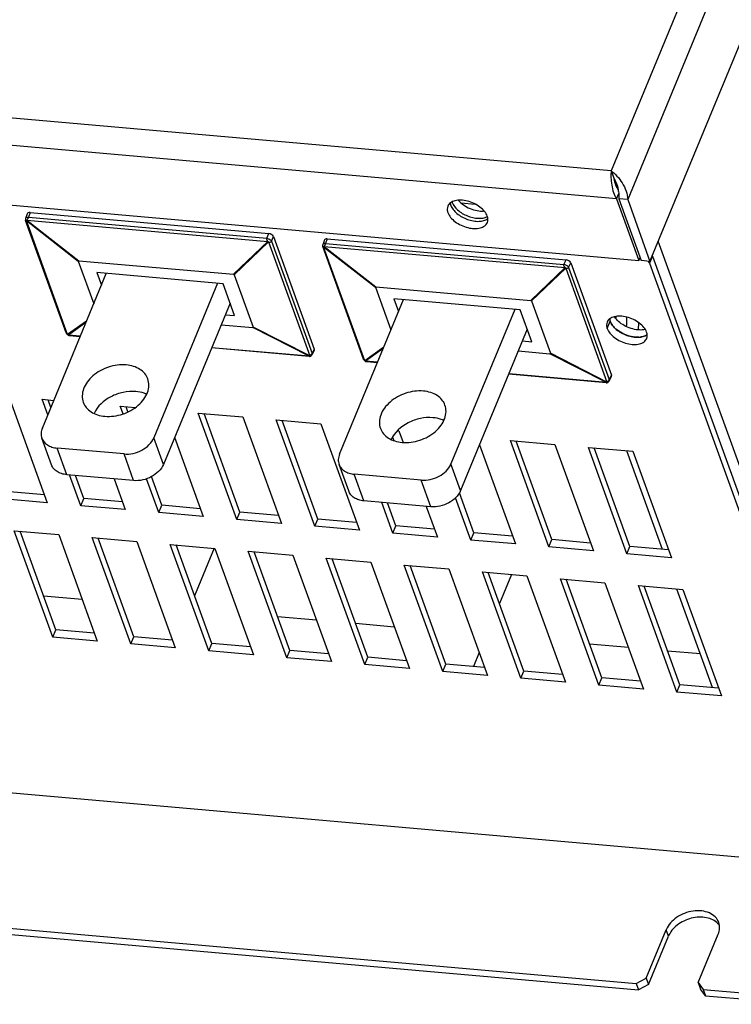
# Model space of a CAD drawing. Header units: millimetres. Extents: x -2787 to 4673, y -54 to 2046.
# Tile 75 of 124: x 1209 to 1297, y 238 to 360. Entities that reach past the tile are written whole.
import ezdxf

# ---------------------------------------------------------------- set-up
doc = ezdxf.new("R2010")
doc.units = ezdxf.units.MM
doc.header["$LTSCALE"] = 81.675
doc.layers.get('0').update_dxf_attribs({"linetype": 'CONTINUOUS'})
doc.layers.add('02___PRT_ALL_AXES', color=7, linetype='CONTINUOUS')

msp = doc.modelspace()

# ---------------------------------------------------------------- linework, layer by layer
at = {"color": 3}
for p, q in [((1358.267, 525.919), (1281.979, 341.4)), ((1361.79, 525.94), (1284.018, 337.829)), ((1286.782, 330.191), (1364.555, 518.302)), ((1281.979, 341.4), (1161.197, 352.025)), ((1282.637, 337.951), (1160.198, 348.721)), ((1281.979, 341.4), (1282.265, 340.609)), ((1162.962, 341.083), (1285.402, 330.313)), ((1282.663, 339.346), (1282.725, 339.497)), ((1282.637, 337.951), (1282.908, 338.607)), ((1282.637, 337.951), (1285.402, 330.313)), ((1284.018, 337.829), (1282.913, 337.926)), ((1282.913, 337.926), (1285.678, 330.288)), ((1284.018, 337.829), (1286.782, 330.191)), ((1263.363, 337.427), (1265.123, 337.272)), ((1209.617, 336.074), (1209.414, 335.49)), ((1209.579, 335.276), (1215.994, 330.27)), ((1209.579, 335.276), (1239.427, 332.651)), ((1209.963, 336.221), (1209.762, 335.641)), ((1209.762, 335.641), (1239.302, 333.043)), ((1209.963, 336.221), (1239.551, 333.618)), ((1214.451, 321.328), (1209.41, 335.255)), ((1209.523, 335.229), (1215.938, 330.223)), ((1214.628, 321.124), (1209.523, 335.229)), ((1239.302, 333.043), (1239.551, 333.618)), ((1239.881, 332.673), (1240.13, 333.249)), ((1240.13, 333.249), (1245.169, 319.329)), ((1246.441, 332.835), (1246.238, 332.25)), ((1246.787, 332.982), (1246.585, 332.402)), ((1246.787, 332.982), (1276.375, 330.379)), ((1235.176, 328.583), (1239.427, 332.651)), ((1235.271, 328.522), (1239.522, 332.59)), ((1239.522, 332.59), (1244.627, 318.485)), ((1239.881, 332.673), (1244.906, 318.788)), ((1251.275, 318.088), (1246.234, 332.016)), ((1246.347, 331.99), (1252.762, 326.984)), ((1251.452, 317.884), (1246.347, 331.99)), ((1246.403, 332.037), (1276.251, 329.412)), ((1246.403, 332.037), (1252.818, 327.031)), ((1246.585, 332.402), (1276.125, 329.804)), ((1301.604, 294.582), (1287.813, 332.684)), ((1285.402, 330.313), (1285.544, 330.657)), ((1287.086, 330.845), (1286.715, 329.947)), ((1287.086, 330.845), (1300.862, 292.787)), ((1215.938, 330.223), (1217.851, 324.939)), ((1215.994, 330.27), (1235.176, 328.583)), ((1271.999, 325.344), (1276.251, 329.412)), ((1272.095, 325.283), (1276.346, 329.351)), ((1276.125, 329.804), (1276.375, 330.379)), ((1276.346, 329.351), (1281.451, 315.245)), ((1276.705, 329.434), (1276.954, 330.01)), ((1276.705, 329.434), (1281.73, 315.549)), ((1276.954, 330.01), (1281.992, 316.09)), ((1286.782, 330.191), (1285.678, 330.288)), ((1286.715, 329.947), (1307.878, 271.477)), ((1211.49, 309.554), (1219.403, 328.695)), ((1218.236, 328.798), (1218.801, 327.238)), ((1233.887, 327.421), (1218.236, 328.798)), ((1235.271, 328.522), (1237.615, 322.046)), ((1233.212, 327.481), (1225.299, 308.34)), ((1235.317, 323.471), (1233.887, 327.421)), ((1252.762, 326.984), (1254.674, 321.7)), ((1252.818, 327.031), (1271.999, 325.344)), ((1270.711, 324.182), (1255.06, 325.559)), ((1255.06, 325.559), (1255.625, 323.999)), ((1234.752, 325.03), (1226.49, 305.047)), ((1248.314, 306.315), (1256.227, 325.456)), ((1272.095, 325.283), (1274.439, 318.807)), ((1234.15, 323.573), (1235.317, 323.471)), ((1270.036, 324.241), (1262.123, 305.1)), ((1272.14, 320.231), (1270.711, 324.182)), ((1216.967, 322.802), (1214.628, 321.124)), ((1216.891, 322.619), (1214.724, 321.063)), ((1233.641, 322.343), (1237.559, 321.998)), ((1244.571, 318.437), (1237.559, 321.998)), ((1244.627, 318.485), (1237.615, 322.046)), ((1216.194, 320.934), (1214.724, 321.063)), ((1214.862, 321.01), (1216.178, 320.895)), ((1271.576, 321.791), (1263.314, 301.808)), ((1244.538, 318.4), (1232.45, 319.463)), ((1244.571, 318.437), (1232.466, 319.502)), ((1253.791, 319.563), (1251.452, 317.884)), ((1270.974, 320.334), (1272.14, 320.231)), ((1244.538, 318.4), (1244.538, 318.4)), ((1245.166, 319.169), (1244.902, 318.624)), ((1244.902, 318.624), (1244.906, 318.788)), ((1245.169, 319.329), (1244.906, 318.788)), ((1245.169, 319.329), (1245.166, 319.169)), ((1253.715, 319.379), (1251.548, 317.824)), ((1270.465, 319.104), (1274.383, 318.759)), ((1281.395, 315.198), (1274.383, 318.759)), ((1281.451, 315.245), (1274.439, 318.807)), ((1253.018, 317.694), (1251.548, 317.824)), ((1251.686, 317.771), (1253.002, 317.655)), ((1281.362, 315.161), (1269.274, 316.224)), ((1281.395, 315.198), (1269.29, 316.263)), ((1281.99, 315.93), (1281.726, 315.384)), ((1281.992, 316.09), (1281.73, 315.549)), ((1281.992, 316.09), (1281.99, 315.93)), ((1281.362, 315.161), (1281.362, 315.161)), ((1281.726, 315.385), (1281.73, 315.549)), ((1207.338, 313.47), (1212.105, 300.301)), ((1212.17, 311.201), (1211.481, 313.106)), ((1211.481, 313.106), (1212.906, 312.981)), ((1212.542, 312.099), (1212.2, 313.043)), ((1221.147, 312.256), (1223.019, 312.091)), ((1221.491, 311.306), (1221.147, 312.256)), ((1222.097, 311.557), (1221.866, 312.192)), ((1230.814, 311.405), (1236.337, 310.919)), ((1235.58, 298.236), (1230.814, 311.405)), ((1235.951, 299.134), (1231.533, 311.342)), ((1236.337, 310.919), (1241.104, 297.75)), ((1240.48, 310.555), (1246.003, 310.069)), ((1245.246, 297.386), (1240.48, 310.555)), ((1245.618, 298.284), (1241.199, 310.492)), ((1246.003, 310.069), (1250.77, 296.9)), ((1255.514, 309.232), (1255.67, 309.219)), ((1255.67, 309.219), (1256.196, 307.764)), ((1259.812, 308.854), (1259.842, 308.852)), ((1259.819, 308.837), (1259.812, 308.854)), ((1212.622, 304.998), (1211.431, 308.29)), ((1226.49, 305.047), (1225.299, 308.34)), ((1227.884, 308.418), (1231.437, 298.601)), ((1254.89, 308.417), (1255.04, 308.002)), ((1265.658, 307.478), (1270.102, 295.199)), ((1269.479, 308.004), (1275.002, 307.518)), ((1274.245, 294.835), (1269.479, 308.004)), ((1274.616, 295.733), (1270.198, 307.941)), ((1275.002, 307.518), (1279.769, 294.349)), ((1221.609, 306.338), (1213.323, 307.067)), ((1214.515, 303.774), (1213.323, 307.067)), ((1222.8, 303.046), (1221.609, 306.338)), ((1279.145, 307.154), (1284.668, 306.668)), ((1283.911, 293.985), (1279.145, 307.154)), ((1284.283, 294.883), (1279.864, 307.09)), ((1288.341, 294.526), (1283.923, 306.733)), ((1284.668, 306.668), (1289.435, 293.499)), ((1249.446, 301.759), (1248.255, 305.051)), ((1263.314, 301.808), (1262.123, 305.1)), ((1222.8, 303.046), (1214.515, 303.774)), ((1216.248, 299.937), (1214.87, 303.743)), ((1216.619, 300.835), (1215.589, 303.68)), ((1258.433, 303.099), (1250.147, 303.827)), ((1251.339, 300.535), (1250.147, 303.827)), ((1220.393, 303.257), (1221.771, 299.451)), ((1225.914, 299.087), (1224.399, 303.27)), ((1226.285, 299.984), (1225, 303.533)), ((1259.624, 299.806), (1258.433, 303.099)), ((1211.757, 301.262), (1206.952, 301.685)), ((1264.95, 296.583), (1263.159, 301.531)), ((1212.105, 300.301), (1206.581, 300.787)), ((1216.248, 299.937), (1216.619, 300.835)), ((1221.771, 299.451), (1216.248, 299.937)), ((1221.423, 300.412), (1216.619, 300.835)), ((1225.914, 299.087), (1226.285, 299.984)), ((1231.089, 299.562), (1226.285, 299.984)), ((1259.624, 299.806), (1251.339, 300.535)), ((1254.913, 296.536), (1253.535, 300.342)), ((1255.284, 297.434), (1254.254, 300.279)), ((1264.579, 295.685), (1262.687, 300.914)), ((1231.437, 298.601), (1225.914, 299.087)), ((1235.58, 298.236), (1235.951, 299.134)), ((1240.756, 298.712), (1235.951, 299.134)), ((1259.058, 299.856), (1260.436, 296.05)), ((1241.104, 297.75), (1235.58, 298.236)), ((1245.246, 297.386), (1245.618, 298.284)), ((1250.422, 297.861), (1245.618, 298.284)), ((1208.011, 296.837), (1213.535, 296.351)), ((1212.778, 283.667), (1208.011, 296.837)), ((1213.149, 284.565), (1208.73, 296.773)), ((1213.535, 296.351), (1218.301, 283.182)), ((1250.77, 296.9), (1245.246, 297.386)), ((1254.913, 296.536), (1255.284, 297.434)), ((1260.436, 296.05), (1254.913, 296.536)), ((1260.088, 297.011), (1255.284, 297.434)), ((1264.579, 295.685), (1264.95, 296.583)), ((1269.755, 296.161), (1264.95, 296.583)), ((1217.677, 295.986), (1223.201, 295.5)), ((1222.444, 282.817), (1217.677, 295.986)), ((1222.815, 283.715), (1218.397, 295.923)), ((1223.201, 295.5), (1227.968, 282.331)), ((1227.344, 295.136), (1232.867, 294.65)), ((1232.11, 281.967), (1227.344, 295.136)), ((1232.481, 282.865), (1228.063, 295.073)), ((1270.102, 295.199), (1264.579, 295.685)), ((1274.245, 294.835), (1274.616, 295.733)), ((1279.421, 295.31), (1274.616, 295.733)), ((1232.784, 294.657), (1230.347, 288.762)), ((1232.867, 294.65), (1237.634, 281.481)), ((1237.01, 294.286), (1242.534, 293.8)), ((1241.776, 281.116), (1237.01, 294.286)), ((1242.148, 282.014), (1237.729, 294.222)), ((1279.769, 294.349), (1274.245, 294.835)), ((1283.911, 293.985), (1284.283, 294.883)), ((1289.435, 293.499), (1283.911, 293.985)), ((1289.087, 294.46), (1284.283, 294.883)), ((1242.534, 293.8), (1247.3, 280.631)), ((1246.676, 293.435), (1252.2, 292.949)), ((1251.443, 280.266), (1246.676, 293.435)), ((1251.814, 281.164), (1247.395, 293.372)), ((1252.2, 292.949), (1256.966, 279.78)), ((1256.343, 292.585), (1261.866, 292.099)), ((1261.109, 279.416), (1256.343, 292.585)), ((1261.48, 280.314), (1257.062, 292.522)), ((1261.866, 292.099), (1266.633, 278.93)), ((1266.009, 291.735), (1271.532, 291.249)), ((1270.775, 278.566), (1266.009, 291.735)), ((1271.147, 279.463), (1266.728, 291.671)), ((1269.608, 291.418), (1268.121, 287.822)), ((1271.532, 291.249), (1276.299, 278.08)), ((1275.675, 290.884), (1281.199, 290.398)), ((1280.442, 277.715), (1275.675, 290.884)), ((1280.813, 278.613), (1276.394, 290.821)), ((1281.199, 290.398), (1285.965, 277.229)), ((1285.341, 290.034), (1290.865, 289.548)), ((1290.108, 276.865), (1285.341, 290.034)), ((1290.479, 277.763), (1286.06, 289.971)), ((1294.538, 277.406), (1290.119, 289.614)), ((1290.865, 289.548), (1295.631, 276.379)), ((1216.443, 288.316), (1211.638, 288.739)), ((1245.442, 285.765), (1240.637, 286.188)), ((1255.108, 284.915), (1250.303, 285.338)), ((1212.778, 283.667), (1213.149, 284.565)), ((1217.953, 284.143), (1213.149, 284.565)), ((1218.301, 283.182), (1212.778, 283.667)), ((1222.444, 282.817), (1222.815, 283.715)), ((1227.62, 283.292), (1222.815, 283.715)), ((1232.11, 281.967), (1232.481, 282.865)), ((1237.286, 282.442), (1232.481, 282.865)), ((1227.968, 282.331), (1222.444, 282.817)), ((1237.634, 281.481), (1232.11, 281.967)), ((1241.776, 281.116), (1242.148, 282.014)), ((1246.952, 281.592), (1242.148, 282.014)), ((1265.612, 281.751), (1264.893, 280.014)), ((1284.107, 282.364), (1279.302, 282.787)), ((1293.027, 281.579), (1288.968, 281.936)), ((1247.3, 280.631), (1241.776, 281.116)), ((1251.443, 280.266), (1251.814, 281.164)), ((1256.618, 280.741), (1251.814, 281.164)), ((1256.966, 279.78), (1251.443, 280.266)), ((1261.109, 279.416), (1261.48, 280.314)), ((1266.633, 278.93), (1261.109, 279.416)), ((1266.285, 279.891), (1261.48, 280.314)), ((1270.775, 278.566), (1271.147, 279.463)), ((1275.951, 279.041), (1271.147, 279.463)), ((1276.299, 278.08), (1270.775, 278.566)), ((1280.442, 277.715), (1280.813, 278.613)), ((1285.617, 278.19), (1280.813, 278.613)), ((1285.965, 277.229), (1280.442, 277.715)), ((1290.108, 276.865), (1290.479, 277.763)), ((1295.631, 276.379), (1290.108, 276.865)), ((1295.284, 277.34), (1290.479, 277.763)), ((1306.611, 255.651), (1192.318, 265.705)), ((1205.914, 247.742), (1285.086, 240.777)), ((1206.2, 246.952), (1285.372, 239.987)), ((1286.316, 241.445), (1288.79, 247.431)), ((1286.602, 240.655), (1289.076, 246.641)), ((1289.076, 246.641), (1288.79, 247.431)), ((1292.76, 240.878), (1295.235, 246.864)), ((1285.086, 240.777), (1286.316, 241.445)), ((1286.316, 241.445), (1286.602, 240.655)), ((1285.086, 240.777), (1285.372, 239.987)), ((1286.602, 240.655), (1285.372, 239.987)), ((1292.76, 240.878), (1293.371, 240.049)), ((1292.76, 240.878), (1293.046, 240.088)), ((1293.657, 239.258), (1293.046, 240.088)), ((1293.371, 240.049), (1305.431, 238.988)), ((1293.371, 240.049), (1293.657, 239.258)), ((1293.657, 239.258), (1305.717, 238.198))]:
    msp.add_line(p, q, dxfattribs=at)
for points in [[(1209.414, 335.49), (1209.406, 335.466), (1209.4, 335.438), (1209.395, 335.412), (1209.393, 335.385), (1209.392, 335.359), (1209.393, 335.334), (1209.396, 335.31), (1209.401, 335.286), (1209.408, 335.262), (1209.41, 335.255)], [(1246.238, 332.25), (1246.23, 332.226), (1246.224, 332.199), (1246.219, 332.172), (1246.217, 332.146), (1246.216, 332.12), (1246.217, 332.095), (1246.22, 332.071), (1246.225, 332.046), (1246.232, 332.023), (1246.234, 332.016)], [(1214.45, 321.33), (1214.508, 321.217), (1214.712, 321.05), (1214.862, 321.01)], [(1244.538, 318.4), (1244.606, 318.402), (1244.739, 318.448), (1244.861, 318.556), (1244.902, 318.624)], [(1251.274, 318.091), (1251.332, 317.978), (1251.535, 317.81), (1251.686, 317.771)], [(1281.362, 315.161), (1281.43, 315.163), (1281.563, 315.209), (1281.684, 315.317), (1281.726, 315.385)]]:
    msp.add_lwpolyline(points, dxfattribs=at)
for centre, radius, start, end in [((1278.673, 338.201), 4.26, 8.51727, 11.58231), ((1286.514, 330.638), 0.608, 19.92752, 23.47574), ((1285.907, 329.611), 0.878, 34.53947, 35.48362), ((1290.371, 322.74), 7.854, 175.46535, 177.16696), ((1214.901, 321.56), 0.514, 229.90351, 237.98724), ((1214.978, 321.565), 0.563, 231.60866, 235.4871), ((1214.969, 321.552), 0.548, 235.48648, 239.43476), ((1214.961, 321.538), 0.532, 239.43428, 243.46226), ((1244.254, 318.861), 0.53, 311.91361, 314.78428), ((1251.725, 318.32), 0.514, 229.90351, 237.98724), ((1251.802, 318.325), 0.563, 231.60866, 235.4871), ((1251.793, 318.313), 0.548, 235.48648, 239.43476), ((1251.785, 318.299), 0.532, 239.43428, 243.46226), ((1281.078, 315.622), 0.53, 311.91361, 314.78428), ((1293.73, 246.811), 2.009, 43.00069, 43.65208), ((1293.789, 246.864), 1.929, 33.52514, 43.05066)]:
    msp.add_arc(centre, radius, start, end, dxfattribs=at)
for centre, major_axis, ratio, start_param, end_param in [((1210.083, 335.892), (0.462, -0.192), 0.5862739, 2.0634515, 3.1758064), ((1239.67, 333.289), (0.462, -0.191), 0.5874634, 0.4912695, 2.0608478), ((1246.907, 332.652), (0.462, -0.192), 0.5862739, 2.0634515, 3.1758064), ((1219.443, 328.028), (3.505, -2.228), 0.0726537, 3.0024416, 3.2354637), ((1276.494, 330.05), (0.462, -0.191), 0.5874634, 0.4912695, 2.0608478), ((1233.176, 326.82), (2.08, 1.727), 0.1714403, -0.0616693, 0.1713529), ((1256.267, 324.789), (3.505, -2.228), 0.0726537, 3.0024416, 3.2354637), ((1270, 323.581), (2.08, 1.727), 0.1714403, -0.0616693, 0.1713529), ((1234.11, 324.241), (3.505, -2.228), 0.0726537, -0.139151, 0.0938711), ((1270.934, 321.001), (3.505, -2.228), 0.0726537, -0.139151, 0.0938711)]:
    msp.add_ellipse(centre, major_axis=major_axis, ratio=ratio, start_param=start_param, end_param=end_param, dxfattribs=at)
for points, knots in [([(1281.979, 341.4), (1281.947, 341.126), (1281.928, 340.533), (1282.013, 339.626), (1282.228, 338.735), (1282.479, 338.184), (1282.637, 337.951)], [0, 0, 0, 0, 0.2316322, 0.4972566, 0.7632247, 1, 1, 1, 1]), ([(1281.979, 341.4), (1282.231, 341.206), (1282.732, 340.745), (1283.375, 339.911), (1283.858, 338.922), (1284.005, 338.191), (1284.018, 337.829)], [0, 0, 0, 0, 0.2254176, 0.4799988, 0.7429341, 1, 1, 1, 1]), ([(1282.265, 340.609), (1282.308, 340.35), (1282.436, 339.807), (1282.669, 339.29), (1282.84, 339.051)], [0, 0, 0, 0, 0.472681, 1, 1, 1, 1]), ([(1282.265, 340.609), (1282.381, 340.381), (1282.62, 339.88), (1282.787, 339.348), (1282.846, 339.057)], [0, 0, 0, 0, 0.4634907, 1, 1, 1, 1]), ([(1209.762, 335.641), (1209.685, 335.646), (1209.549, 335.638), (1209.432, 335.543), (1209.414, 335.49)], [0, 0, 0, 0, 0.5752265, 1, 1, 1, 1]), ([(1209.762, 335.641), (1209.727, 335.56), (1209.677, 335.456), (1209.623, 335.354), (1209.61, 335.33)], [0, 0, 0, 0, 0.7656491, 1, 1, 1, 1]), ([(1209.41, 335.255), (1209.416, 335.239), (1209.457, 335.209), (1209.5, 335.222), (1209.523, 335.229)], [0, 0, 0, 0, 0.4255777, 1, 1, 1, 1]), ([(1239.427, 332.651), (1239.352, 332.729), (1239.276, 332.868), (1239.29, 333.012), (1239.302, 333.043)], [0, 0, 0, 0, 0.7669088, 1, 1, 1, 1]), ([(1239.302, 333.043), (1239.428, 333.028), (1239.652, 332.944), (1239.841, 332.774), (1239.881, 332.673)], [0, 0, 0, 0, 0.5390165, 1, 1, 1, 1]), ([(1239.522, 332.59), (1239.588, 332.567), (1239.723, 332.542), (1239.854, 332.619), (1239.881, 332.673)], [0, 0, 0, 0, 0.5375941, 1, 1, 1, 1]), ([(1246.234, 332.016), (1246.24, 331.999), (1246.281, 331.97), (1246.324, 331.982), (1246.347, 331.99)], [0, 0, 0, 0, 0.4255777, 1, 1, 1, 1]), ([(1246.585, 332.402), (1246.509, 332.407), (1246.372, 332.399), (1246.256, 332.304), (1246.238, 332.25)], [0, 0, 0, 0, 0.5752265, 1, 1, 1, 1]), ([(1246.585, 332.402), (1246.551, 332.321), (1246.501, 332.217), (1246.447, 332.115), (1246.434, 332.091)], [0, 0, 0, 0, 0.7656491, 1, 1, 1, 1]), ([(1276.251, 329.412), (1276.176, 329.49), (1276.1, 329.628), (1276.114, 329.773), (1276.125, 329.804)], [0, 0, 0, 0, 0.7669088, 1, 1, 1, 1]), ([(1276.125, 329.804), (1276.252, 329.789), (1276.476, 329.704), (1276.665, 329.535), (1276.705, 329.434)], [0, 0, 0, 0, 0.5390165, 1, 1, 1, 1]), ([(1276.346, 329.351), (1276.412, 329.328), (1276.547, 329.302), (1276.678, 329.38), (1276.705, 329.434)], [0, 0, 0, 0, 0.5375941, 1, 1, 1, 1]), ([(1286.715, 329.947), (1286.71, 329.961), (1286.687, 330.017), (1286.657, 330.07), (1286.63, 330.109)], [0, 0, 0, 0, 0.2373964, 1, 1, 1, 1]), ([(1283.848, 323.309), (1283.857, 323.214), (1283.882, 322.817), (1283.873, 322.417), (1283.85, 322.117)], [0, 0, 0, 0, 0.2414143, 1, 1, 1, 1]), ([(1285.346, 322.639), (1285.347, 322.561), (1285.344, 322.248), (1285.322, 321.935), (1285.295, 321.701)], [0, 0, 0, 0, 0.2472053, 1, 1, 1, 1]), ([(1244.538, 318.4), (1244.544, 318.4), (1244.555, 318.416), (1244.565, 318.428), (1244.571, 318.437)], [0, 0, 0, 0, 0.3151856, 1, 1, 1, 1]), ([(1244.906, 318.788), (1244.898, 318.768), (1244.852, 318.686), (1244.79, 318.614), (1244.737, 318.566)], [0, 0, 0, 0, 0.2329343, 1, 1, 1, 1]), ([(1281.362, 315.161), (1281.367, 315.161), (1281.379, 315.177), (1281.389, 315.188), (1281.395, 315.198)], [0, 0, 0, 0, 0.3151856, 1, 1, 1, 1]), ([(1281.73, 315.549), (1281.722, 315.529), (1281.676, 315.447), (1281.614, 315.375), (1281.56, 315.327)], [0, 0, 0, 0, 0.2329343, 1, 1, 1, 1]), ([(1211.49, 309.554), (1211.405, 309.349), (1211.299, 308.924), (1211.36, 308.486), (1211.431, 308.291)], [0, 0, 0, 0, 0.5171139, 1, 1, 1, 1]), ([(1211.431, 308.291), (1211.491, 308.123), (1211.679, 307.799), (1212.118, 307.422), (1212.682, 307.166), (1213.103, 307.086), (1213.323, 307.067)], [0, 0, 0, 0, 0.2253451, 0.4628839, 0.7204405, 1, 1, 1, 1]), ([(1221.609, 306.338), (1221.984, 306.305), (1222.764, 306.368), (1224.145, 306.876), (1225.03, 307.69), (1225.299, 308.34)], [0, 0, 0, 0, 0.2563451, 0.5218105, 1, 1, 1, 1]), ([(1248.314, 306.315), (1248.229, 306.11), (1248.122, 305.684), (1248.184, 305.246), (1248.254, 305.051)], [0, 0, 0, 0, 0.5171139, 1, 1, 1, 1]), ([(1214.515, 303.774), (1214.295, 303.794), (1213.873, 303.873), (1213.309, 304.129), (1212.871, 304.507), (1212.683, 304.831), (1212.622, 304.998)], [0, 0, 0, 0, 0.2795595, 0.5371161, 0.7746549, 1, 1, 1, 1]), ([(1226.49, 305.047), (1226.222, 304.398), (1225.337, 303.584), (1223.956, 303.076), (1223.176, 303.013), (1222.8, 303.046)], [0, 0, 0, 0, 0.4781895, 0.7436549, 1, 1, 1, 1]), ([(1248.254, 305.051), (1248.315, 304.884), (1248.503, 304.559), (1248.942, 304.182), (1249.506, 303.926), (1249.927, 303.847), (1250.147, 303.827)], [0, 0, 0, 0, 0.2253451, 0.4628839, 0.7204405, 1, 1, 1, 1]), ([(1258.433, 303.099), (1258.808, 303.066), (1259.588, 303.129), (1260.969, 303.637), (1261.854, 304.451), (1262.123, 305.1)], [0, 0, 0, 0, 0.2563451, 0.5218105, 1, 1, 1, 1]), ([(1251.339, 300.535), (1251.119, 300.555), (1250.697, 300.634), (1250.133, 300.89), (1249.695, 301.267), (1249.507, 301.591), (1249.446, 301.759)], [0, 0, 0, 0, 0.2795595, 0.5371161, 0.7746549, 1, 1, 1, 1]), ([(1263.314, 301.808), (1263.046, 301.159), (1262.161, 300.344), (1260.78, 299.837), (1260, 299.773), (1259.624, 299.806)], [0, 0, 0, 0, 0.4781895, 0.7436549, 1, 1, 1, 1]), ([(1295.303, 248.339), (1295.212, 248.592), (1294.892, 249.079), (1294.13, 249.568), (1293.172, 249.805), (1292.112, 249.779), (1291.042, 249.496), (1289.797, 248.848), (1289.043, 248.042), (1288.79, 247.431)], [0, 0, 0, 0, 0.1018334, 0.2123133, 0.3353896, 0.4696561, 0.6100176, 0.7496766, 1, 1, 1, 1]), ([(1295.183, 248.198), (1295.008, 248.382), (1294.562, 248.699), (1293.754, 248.961), (1292.841, 249.021), (1291.889, 248.877), (1290.969, 248.54), (1290.15, 248.037), (1289.493, 247.403), (1289.183, 246.899), (1289.076, 246.641)], [0, 0, 0, 0, 0.1062789, 0.2231781, 0.350455, 0.485026, 0.6221441, 0.7565337, 0.8834842, 1, 1, 1, 1]), ([(1295.235, 246.864), (1295.334, 247.103), (1295.458, 247.6), (1295.386, 248.111), (1295.303, 248.339)], [0, 0, 0, 0, 0.5170883, 1, 1, 1, 1])]:
    msp.add_open_spline(points, degree=3, knots=knots, dxfattribs=at)
for points in [[(1282.886, 338.832), (1282.931, 338.533), (1282.942, 338.227), (1282.913, 337.926)], [(1209.579, 335.276), (1209.561, 335.26), (1209.543, 335.244), (1209.523, 335.229)], [(1209.61, 335.33), (1209.6, 335.312), (1209.59, 335.294), (1209.579, 335.276)], [(1239.427, 332.651), (1239.457, 332.628), (1239.489, 332.607), (1239.522, 332.59)], [(1246.403, 332.037), (1246.385, 332.021), (1246.367, 332.004), (1246.347, 331.99)], [(1246.434, 332.091), (1246.424, 332.073), (1246.414, 332.055), (1246.403, 332.037)], [(1276.251, 329.412), (1276.281, 329.389), (1276.312, 329.368), (1276.346, 329.351)], [(1286.622, 330.12), (1286.599, 330.153), (1286.573, 330.184), (1286.546, 330.214)], [(1214.487, 321.258), (1214.472, 321.28), (1214.46, 321.303), (1214.451, 321.328)], [(1214.57, 321.166), (1214.538, 321.193), (1214.51, 321.224), (1214.487, 321.258)], [(1214.724, 321.063), (1214.765, 321.036), (1214.813, 321.015), (1214.862, 321.01)], [(1244.571, 318.437), (1244.584, 318.446), (1244.596, 318.456), (1244.608, 318.466)], [(1244.683, 318.522), (1244.665, 318.509), (1244.647, 318.496), (1244.627, 318.485)], [(1244.737, 318.566), (1244.72, 318.551), (1244.702, 318.536), (1244.683, 318.522)], [(1251.311, 318.019), (1251.296, 318.04), (1251.284, 318.064), (1251.275, 318.088)], [(1251.394, 317.927), (1251.362, 317.954), (1251.334, 317.984), (1251.311, 318.019)], [(1251.548, 317.824), (1251.589, 317.797), (1251.637, 317.776), (1251.686, 317.771)], [(1281.395, 315.198), (1281.408, 315.207), (1281.42, 315.217), (1281.432, 315.227)], [(1281.507, 315.283), (1281.489, 315.27), (1281.471, 315.257), (1281.451, 315.245)], [(1281.56, 315.327), (1281.543, 315.312), (1281.526, 315.297), (1281.507, 315.283)]]:
    msp.add_open_spline(points, degree=3, dxfattribs=at)
at = {"layer": '02___PRT_ALL_AXES', "color": 3}
msp.add_line((1281.485, 321.865), (1281.856, 322.763), dxfattribs=at)
for centre, radius, start, end in [((1263.677, 338.002), 1.501, 197.64975, 199.90648), ((1283.031, 323.212), 1.256, 187.23223, 193.28312), ((1283.163, 323.242), 1.392, 193.25972, 197.2692), ((1283.317, 323.291), 1.553, 197.29539, 202.49978), ((1283.479, 323.357), 1.728, 202.47191, 205.94299), ((1285.24, 323.477), 2.687, 273.74191, 276.8658), ((1285.376, 322.749), 1.944, 284.36751, 288.8178), ((1285.599, 322.22), 1.37, 297.89417, 303.39533), ((1285.673, 322.108), 1.235, 303.42144, 307.82754)]:
    msp.add_arc(centre, radius, start, end, dxfattribs=at)
for points, knots in [([(1266.618, 335.79), (1266.542, 336), (1266.281, 336.42), (1265.711, 336.946), (1264.987, 337.377), (1264.181, 337.668), (1263.374, 337.791), (1262.645, 337.731), (1262.054, 337.487), (1261.797, 337.179), (1261.73, 337.017)], [0, 0, 0, 0, 0.1140784, 0.2471603, 0.3927624, 0.541096, 0.6817365, 0.8061232, 0.9105358, 1, 1, 1, 1]), ([(1263.025, 337.749), (1263.211, 337.532), (1263.668, 337.139), (1264.47, 336.708), (1265.343, 336.446), (1265.944, 336.403), (1266.228, 336.425)], [0, 0, 0, 0, 0.2396574, 0.5000138, 0.7603593, 1, 1, 1, 1]), ([(1261.73, 337.017), (1261.681, 336.898), (1261.632, 336.623), (1261.691, 336.352), (1261.739, 336.219)], [0, 0, 0, 0, 0.4759173, 1, 1, 1, 1]), ([(1262.038, 337.414), (1262.041, 337.389), (1262.056, 337.289), (1262.084, 337.19), (1262.11, 337.117)], [0, 0, 0, 0, 0.2419506, 1, 1, 1, 1]), ([(1262.11, 337.117), (1262.177, 336.934), (1262.393, 336.566), (1263.043, 335.908), (1263.922, 335.427), (1264.882, 335.174), (1265.742, 335.107), (1266.392, 335.256), (1266.69, 335.491)], [0, 0, 0, 0, 0.1090511, 0.2346551, 0.514984, 0.6560965, 0.7874224, 1, 1, 1, 1]), ([(1262.265, 337.491), (1262.397, 337.126), (1262.968, 336.433), (1264.123, 335.761), (1265.416, 335.446), (1266.3, 335.557), (1266.638, 335.733)], [0, 0, 0, 0, 0.2279541, 0.5027148, 0.7758382, 1, 1, 1, 1]), ([(1261.739, 336.219), (1261.815, 336.009), (1262.077, 335.588), (1262.646, 335.063), (1263.371, 334.632), (1264.176, 334.341), (1264.983, 334.218), (1265.713, 334.278), (1266.303, 334.522), (1266.561, 334.83), (1266.628, 334.992)], [0, 0, 0, 0, 0.1140784, 0.2471603, 0.3927624, 0.541096, 0.6817365, 0.8061232, 0.9105358, 1, 1, 1, 1]), ([(1266.628, 334.992), (1266.677, 335.111), (1266.725, 335.386), (1266.667, 335.656), (1266.618, 335.79)], [0, 0, 0, 0, 0.4759173, 1, 1, 1, 1]), ([(1286.364, 321.436), (1286.288, 321.646), (1286.027, 322.066), (1285.457, 322.592), (1284.733, 323.023), (1283.928, 323.314), (1283.121, 323.437), (1282.391, 323.377), (1281.801, 323.133), (1281.543, 322.825), (1281.476, 322.663)], [0, 0, 0, 0, 0.1140792, 0.2471522, 0.3927505, 0.5410816, 0.6817225, 0.8061142, 0.9105322, 1, 1, 1, 1]), ([(1285.299, 321.701), (1285.006, 321.727), (1284.415, 321.852), (1283.594, 322.207), (1282.891, 322.697), (1282.522, 323.114), (1282.387, 323.333)], [0, 0, 0, 0, 0.2567211, 0.5220362, 0.7755653, 1, 1, 1, 1]), ([(1281.476, 322.663), (1281.427, 322.544), (1281.378, 322.269), (1281.437, 321.998), (1281.485, 321.865)], [0, 0, 0, 0, 0.4759196, 1, 1, 1, 1]), ([(1281.485, 321.865), (1281.561, 321.655), (1281.823, 321.234), (1282.392, 320.709), (1283.116, 320.278), (1283.922, 319.987), (1284.729, 319.864), (1285.458, 319.924), (1286.049, 320.168), (1286.307, 320.476), (1286.374, 320.638)], [0, 0, 0, 0, 0.1140792, 0.2471522, 0.3927505, 0.5410816, 0.6817225, 0.8061142, 0.9105322, 1, 1, 1, 1]), ([(1281.785, 323.055), (1281.788, 323.031), (1281.803, 322.931), (1281.831, 322.834), (1281.856, 322.763)], [0, 0, 0, 0, 0.2421479, 1, 1, 1, 1]), ([(1281.856, 322.763), (1281.923, 322.58), (1282.139, 322.211), (1282.79, 321.553), (1283.669, 321.072), (1284.629, 320.82), (1285.49, 320.753), (1286.139, 320.903), (1286.437, 321.138)], [0, 0, 0, 0, 0.1090696, 0.2346944, 0.515066, 0.6561836, 0.7874962, 1, 1, 1, 1]), ([(1284.928, 320.803), (1284.614, 320.831), (1283.983, 320.97), (1283.118, 321.364), (1282.398, 321.905), (1282.041, 322.364), (1281.925, 322.601)], [0, 0, 0, 0, 0.2605204, 0.5288345, 0.7815436, 1, 1, 1, 1]), ([(1285.415, 320.797), (1285.376, 320.794), (1285.213, 320.787), (1285.05, 320.793), (1284.928, 320.803)], [0, 0, 0, 0, 0.2426062, 1, 1, 1, 1]), ([(1286.202, 321.756), (1286.133, 321.74), (1285.836, 321.683), (1285.53, 321.681), (1285.299, 321.701)], [0, 0, 0, 0, 0.2334919, 1, 1, 1, 1]), ([(1285.859, 320.865), (1285.835, 320.859), (1285.737, 320.836), (1285.637, 320.819), (1285.561, 320.81)], [0, 0, 0, 0, 0.2432261, 1, 1, 1, 1]), ([(1286.24, 321.01), (1286.221, 321), (1286.145, 320.962), (1286.065, 320.929), (1286.003, 320.908)], [0, 0, 0, 0, 0.2430007, 1, 1, 1, 1]), ([(1286.374, 320.638), (1286.423, 320.757), (1286.471, 321.032), (1286.413, 321.302), (1286.364, 321.436)], [0, 0, 0, 0, 0.4759196, 1, 1, 1, 1]), ([(1221.874, 317.365), (1221.143, 317.429), (1219.636, 317.221), (1217.997, 316.322), (1217.03, 315.288), (1216.564, 314.444), (1216.382, 313.567), (1216.47, 312.995), (1216.563, 312.739)], [0, 0, 0, 0, 0.2717977, 0.5464415, 0.6742465, 0.7916096, 0.8989495, 1, 1, 1, 1]), ([(1224.556, 315.631), (1224.47, 315.869), (1224.204, 316.328), (1223.583, 316.862), (1222.783, 317.225), (1222.187, 317.337), (1221.874, 317.365)], [0, 0, 0, 0, 0.2253436, 0.4628822, 0.7204384, 1, 1, 1, 1]), ([(1219.245, 311.005), (1219.977, 310.94), (1221.483, 311.149), (1223.122, 312.048), (1224.089, 313.082), (1224.555, 313.926), (1224.738, 314.803), (1224.649, 315.374), (1224.556, 315.631)], [0, 0, 0, 0, 0.2717977, 0.5464415, 0.6742465, 0.7916096, 0.8989495, 1, 1, 1, 1]), ([(1223.066, 314.073), (1222.548, 314.118), (1221.47, 314.035), (1219.546, 313.349), (1218.304, 312.248), (1217.892, 311.359)], [0, 0, 0, 0, 0.2551113, 0.5195534, 1, 1, 1, 1]), ([(1224.411, 313.724), (1224.311, 313.771), (1223.88, 313.948), (1223.418, 314.042), (1223.066, 314.073)], [0, 0, 0, 0, 0.2391075, 1, 1, 1, 1]), ([(1258.698, 314.126), (1257.967, 314.19), (1256.46, 313.982), (1254.821, 313.083), (1253.854, 312.049), (1253.388, 311.204), (1253.206, 310.328), (1253.294, 309.756), (1253.387, 309.499)], [0, 0, 0, 0, 0.2717977, 0.5464415, 0.6742465, 0.7916096, 0.8989495, 1, 1, 1, 1]), ([(1261.38, 312.392), (1261.294, 312.629), (1261.028, 313.089), (1260.406, 313.623), (1259.607, 313.986), (1259.01, 314.098), (1258.698, 314.126)], [0, 0, 0, 0, 0.2253436, 0.4628822, 0.7204384, 1, 1, 1, 1]), ([(1216.563, 312.739), (1216.649, 312.501), (1216.915, 312.042), (1217.537, 311.507), (1218.336, 311.145), (1218.933, 311.032), (1219.245, 311.005)], [0, 0, 0, 0, 0.2253436, 0.4628822, 0.7204384, 1, 1, 1, 1]), ([(1256.069, 307.765), (1256.8, 307.701), (1258.307, 307.909), (1259.946, 308.808), (1260.913, 309.842), (1261.379, 310.687), (1261.562, 311.563), (1261.473, 312.135), (1261.38, 312.392)], [0, 0, 0, 0, 0.2717977, 0.5464415, 0.6742465, 0.7916096, 0.8989495, 1, 1, 1, 1]), ([(1259.89, 310.833), (1259.372, 310.879), (1258.294, 310.796), (1256.37, 310.109), (1255.128, 309.009), (1254.716, 308.12)], [0, 0, 0, 0, 0.2551113, 0.5195534, 1, 1, 1, 1]), ([(1261.235, 310.485), (1261.134, 310.532), (1260.704, 310.709), (1260.242, 310.802), (1259.89, 310.833)], [0, 0, 0, 0, 0.2391075, 1, 1, 1, 1]), ([(1253.387, 309.499), (1253.473, 309.262), (1253.739, 308.803), (1254.361, 308.268), (1255.16, 307.906), (1255.757, 307.793), (1256.069, 307.765)], [0, 0, 0, 0, 0.2253436, 0.4628822, 0.7204384, 1, 1, 1, 1])]:
    msp.add_open_spline(points, degree=3, knots=knots, dxfattribs=at)

doc.saveas('drawing.dxf')
